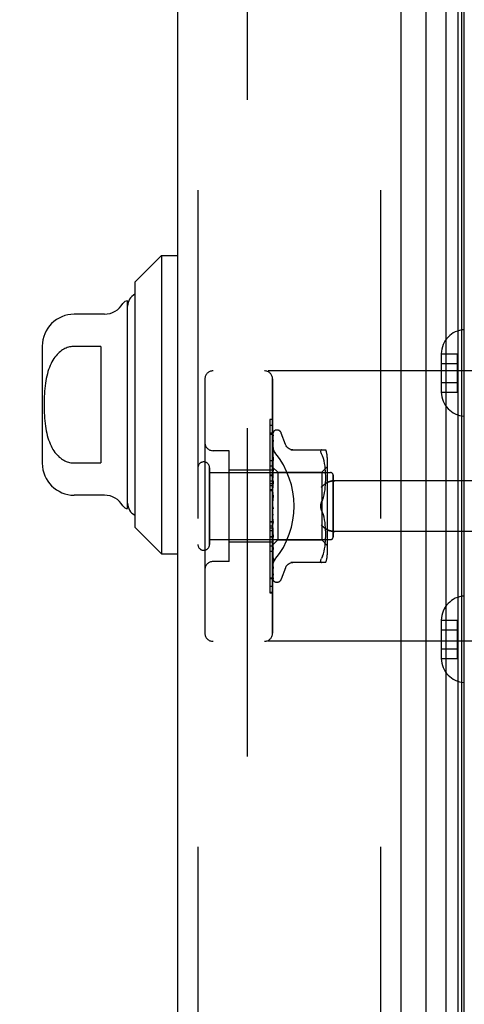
# Model space of a CAD drawing. Header units: inches. Extents: x 0 to 221, y 0 to 143.
# Tile 238 of 256: x 111.25 to 112.9, y 36.48 to 40.12. Entities that reach past the tile are written whole.
import ezdxf

# ---------------------------------------------------------------- set-up
doc = ezdxf.new("R2010")
doc.units = ezdxf.units.IN
doc.header["$LTSCALE"] = 12.142857
doc.header["$MEASUREMENT"] = 0
doc.linetypes.add('HIDDEN', pattern=[0.2, 0.1, -0.1])
doc.layers.get('0').update_dxf_attribs({"linetype": 'CONTINUOUS'})
for name, color, linetype in [('DEFAULT_2', 8, 'HIDDEN'), ('DIMENSIONS', 7, 'CONTINUOUS'), ('LEFTHAND_DOOR_ASSEMBLY', 7, 'CONTINUOUS'), ('RIGHTHAND_DOOR_ASSEMBLY', 7, 'CONTINUOUS')]:
    doc.layers.add(name, color=color, linetype=linetype)
doc.styles.get("Standard").update_dxf_attribs({"font": 'arial.ttf'})
doc.dimstyles.new('DIMSTYLE_1', dxfattribs={"dimtxt": 0.974026, "dimasz": 1.298701, "dimexe": 0.09, "dimexo": 0.07, "dimgap": 0.0375, "dimtad": 0, "dimtih": 1, "dimtoh": 1, "dimzin": 4, "dimdsep": 46, "dimtxsty": 'Standard', "dimblk": '_FILLED', "dimblk1": '_FILLED', "dimblk2": '_FILLED', "dimcen": 0.09, "dimadec": 3, "dimazin": 1, "dimtfac": 1, "dimtdec": 3, "dimtofl": 0, "dimtmove": 0, "dimatfit": 3, "dimldrblk": '_FILLED', "dimfxl": 0, "dimtolj": 1, "dimtzin": 4, "dimarcsym": 0})

# ---------------------------------------------------------------- blocks, each defined once
blk = doc.blocks.new('_FILLED')
at = {"color": 0, "linetype": 'ByBlock'}
blk.add_solid([(0, 0), (-1, 0.2), (-1, -0.2)], dxfattribs=at)
blk = doc.blocks.new('*D12')
at = {"layer": 'DIMENSIONS', "color": 2, "linetype": 'Continuous'}
for p, q in [((112.1014, 105.4456), (107.6322, 105.4456)), ((108.801, 105.4456), (108.801, 70.4196)), ((108.801, 33.4456), (108.801, 68.4716)), ((112.1124, 33.4456), (107.6322, 33.4456))]:
    blk.add_line(p, q, dxfattribs=at)
at = {"layer": 'DIMENSIONS', "color": 2, "linetype": 'Continuous', "xscale": 1.2987012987, "yscale": 1.2987012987, "zscale": 1.2987012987}
for p, rotation in [((108.801, 105.4456), 90), ((108.801, 33.4456), 270)]:
    blk.add_blockref('_FILLED', p, dxfattribs=dict(at, rotation=rotation))
at = {"layer": 'DIMENSIONS', "color": 2, "linetype": 'Continuous', "insert": (108.801, 69.9326), "char_height": 0.97403, "width": 3.40366, "attachment_point": 2, "line_spacing_factor": 0.9}
blk.add_mtext('72.00', dxfattribs=at)

msp = doc.modelspace()

# ---------------------------------------------------------------- linework, layer by layer
at = {"layer": 'DEFAULT_2', "color": 8, "linetype": 'HIDDEN'}
msp.add_line((112.094, 104.18), (112.094, 34.7111), dxfattribs=at)
at = {"layer": 'LEFTHAND_DOOR_ASSEMBLY', "color": 8, "linetype": 'HIDDEN'}
for p, q in [((111.9115, 105.0606), (111.9115, 33.8306)), ((112.5865, 105.0606), (112.5865, 33.8306)), ((113.3855, 38.8206), (111.9675, 38.8206)), ((111.9375, 38.7906), (111.9375, 37.8506)), ((112.1875, 37.8506), (112.1875, 38.7906)), ((112.1875, 38.6184), (112.1775, 38.6184)), ((112.1775, 38.6184), (112.1775, 38.2077)), ((112.1875, 38.5899), (112.1775, 38.5899)), ((112.0275, 38.5256), (111.9675, 38.5256)), ((112.0275, 38.1156), (112.0275, 38.5256)), ((111.9545, 38.1786), (111.9545, 38.4626)), ((112.1875, 38.4536), (112.0275, 38.4536)), ((112.1875, 38.4686), (112.1775, 38.4686)), ((111.9545, 38.4446), (112.4015, 38.4446)), ((112.1875, 38.4125), (112.1775, 38.4125)), ((112.4115, 38.2066), (112.4115, 38.4346)), ((113.3855, 38.4143), (112.4179, 38.4143)), ((112.1875, 38.4025), (112.1775, 38.4025)), ((112.1875, 38.3953), (112.1775, 38.3953)), ((112.1875, 38.3802), (112.1775, 38.3802)), ((112.1775, 38.2639), (112.1875, 38.2639)), ((111.9545, 38.1966), (112.4015, 38.1966)), ((112.1775, 38.2077), (112.1875, 38.2077)), ((112.1875, 38.2073), (112.1775, 38.2073)), ((112.1775, 38.2073), (112.1775, 38)), ((112.1875, 38.2056), (112.1775, 38.2056)), ((113.3855, 38.2268), (112.4179, 38.2268)), ((112.1875, 38.1876), (112.0275, 38.1876)), ((112.1875, 38.1522), (112.1775, 38.1522)), ((112.0275, 38.1156), (111.9675, 38.1156)), ((112.1775, 38.0553), (112.1875, 38.0553)), ((112.1875, 38.0008), (112.1775, 38.0008)), ((112.1775, 38), (112.1875, 38)), ((113.3855, 37.8206), (111.9675, 37.8206))]:
    msp.add_line(p, q, dxfattribs=at)
for points in [[(112.1963, 38.5186), (112.1958, 38.5192), (112.1954, 38.5198), (112.1949, 38.5204), (112.1944, 38.521), (112.194, 38.5216), (112.1936, 38.5223), (112.1932, 38.523), (112.1927, 38.5237), (112.1923, 38.5244), (112.192, 38.5251), (112.1916, 38.5258), (112.1912, 38.5266), (112.1909, 38.5273), (112.1905, 38.5281), (112.1902, 38.5288), (112.1899, 38.5296), (112.1896, 38.5304), (112.1893, 38.5311), (112.1891, 38.5319), (112.1889, 38.5327), (112.1886, 38.5335), (112.1884, 38.5343), (112.1883, 38.535), (112.1881, 38.5358), (112.188, 38.5366), (112.1878, 38.5374), (112.1877, 38.5382), (112.1877, 38.5389), (112.1876, 38.5397), (112.1875, 38.5405), (112.1875, 38.5412), (112.1875, 38.542)], [(112.4179, 38.4143), (112.4166, 38.4143), (112.4154, 38.4143), (112.4141, 38.4142), (112.4128, 38.4142), (112.4116, 38.4141), (112.4104, 38.414), (112.4091, 38.4138), (112.4079, 38.4137), (112.4068, 38.4135), (112.4056, 38.4133), (112.4045, 38.4131), (112.4034, 38.4129), (112.4023, 38.4126), (112.4012, 38.4124), (112.4002, 38.4121), (112.3992, 38.4118), (112.3982, 38.4115), (112.3973, 38.4112), (112.3963, 38.4109), (112.3954, 38.4106), (112.3946, 38.4102), (112.3937, 38.4099), (112.3929, 38.4096), (112.3921, 38.4092), (112.3914, 38.4088), (112.3906, 38.4085), (112.3899, 38.4081), (112.3892, 38.4077), (112.3886, 38.4073), (112.3879, 38.4069)], [(112.3667, 38.3893), (112.3672, 38.3899), (112.3677, 38.3905), (112.3683, 38.391), (112.3688, 38.3916), (112.3694, 38.3922), (112.3699, 38.3927), (112.3705, 38.3933), (112.3711, 38.3939), (112.3717, 38.3944), (112.3723, 38.395), (112.3729, 38.3956), (112.3736, 38.3961), (112.3742, 38.3967), (112.3748, 38.3972), (112.3755, 38.3978), (112.3761, 38.3983), (112.3767, 38.3989), (112.3774, 38.3994), (112.3781, 38.3999), (112.3787, 38.4005), (112.3794, 38.401), (112.38, 38.4015), (112.3807, 38.402), (112.3814, 38.4025), (112.382, 38.403), (112.3827, 38.4035), (112.3834, 38.4039), (112.384, 38.4044), (112.3847, 38.4048), (112.3853, 38.4053), (112.386, 38.4057), (112.3866, 38.4061), (112.3873, 38.4065), (112.3879, 38.4069)], [(112.3879, 38.2342), (112.3873, 38.2346), (112.3866, 38.2351), (112.386, 38.2355), (112.3853, 38.2359), (112.3847, 38.2363), (112.384, 38.2368), (112.3834, 38.2373), (112.3827, 38.2377), (112.382, 38.2382), (112.3814, 38.2387), (112.3807, 38.2392), (112.38, 38.2397), (112.3794, 38.2402), (112.3787, 38.2407), (112.3781, 38.2412), (112.3774, 38.2418), (112.3767, 38.2423), (112.3761, 38.2428), (112.3755, 38.2434), (112.3748, 38.2439), (112.3742, 38.2445), (112.3736, 38.2451), (112.3729, 38.2456), (112.3723, 38.2462), (112.3717, 38.2467), (112.3711, 38.2473), (112.3705, 38.2479), (112.3699, 38.2484), (112.3694, 38.249), (112.3688, 38.2496), (112.3683, 38.2501), (112.3677, 38.2507), (112.3672, 38.2513), (112.3667, 38.2518)], [(112.3879, 38.2342), (112.3886, 38.2339), (112.3892, 38.2335), (112.3899, 38.2331), (112.3906, 38.2327), (112.3914, 38.2323), (112.3921, 38.232), (112.3929, 38.2316), (112.3937, 38.2313), (112.3946, 38.2309), (112.3954, 38.2306), (112.3963, 38.2303), (112.3973, 38.23), (112.3982, 38.2297), (112.3992, 38.2294), (112.4002, 38.2291), (112.4012, 38.2288), (112.4023, 38.2286), (112.4034, 38.2283), (112.4045, 38.2281), (112.4056, 38.2279), (112.4068, 38.2277), (112.4079, 38.2275), (112.4091, 38.2274), (112.4104, 38.2272), (112.4116, 38.2271), (112.4128, 38.227), (112.4141, 38.2269), (112.4154, 38.2269), (112.4166, 38.2269), (112.4179, 38.2268)], [(112.1875, 38.0992), (112.1875, 38.1), (112.1875, 38.1007), (112.1876, 38.1015), (112.1877, 38.1022), (112.1877, 38.103), (112.1878, 38.1038), (112.188, 38.1046), (112.1881, 38.1053), (112.1883, 38.1061), (112.1884, 38.1069), (112.1886, 38.1077), (112.1889, 38.1085), (112.1891, 38.1093), (112.1893, 38.11), (112.1896, 38.1108), (112.1899, 38.1116), (112.1902, 38.1124), (112.1905, 38.1131), (112.1909, 38.1139), (112.1912, 38.1146), (112.1916, 38.1154), (112.192, 38.1161), (112.1923, 38.1168), (112.1927, 38.1175), (112.1932, 38.1182), (112.1936, 38.1189), (112.194, 38.1195), (112.1944, 38.1202), (112.1949, 38.1208), (112.1954, 38.1214), (112.1958, 38.122), (112.1963, 38.1226)]]:
    msp.add_lwpolyline(points, dxfattribs=at)
for centre, radius, start, end in [((111.9675, 38.7906), 0.03, 90, 180), ((112.1575, 38.7906), 0.03, 0, 90), ((111.9675, 38.5556), 0.03, 180, 270), ((111.933, 38.4626), 0.0215, 360, 180), ((112.4015, 38.4346), 0.01, 360, 90), ((112.4015, 38.2066), 0.01, 270, 0), ((111.933, 38.1786), 0.0215, 180, 0), ((111.9675, 38.0856), 0.03, 90, 180), ((111.9675, 37.8506), 0.03, 180, 270), ((112.1575, 37.8506), 0.03, 270, 360)]:
    msp.add_arc(centre, radius, start, end, dxfattribs=at)
msp.add_ellipse((111.9545, 38.3206), major_axis=(0.3125, 0), ratio=1, start_param=-0.686108, end_param=0.686108, dxfattribs=at)
at = {"layer": 'RIGHTHAND_DOOR_ASSEMBLY', "color": 7, "linetype": 'Continuous'}
for p, q in [((112.8288, 33.7802), (112.8288, 105.111)), ((112.7536, 105.0826), (112.7536, 33.8086)), ((112.8722, 105.102), (112.8722, 33.7892)), ((112.8859, 105.0953), (112.8859, 33.7959)), ((112.8946, 105.0929), (112.8946, 33.7983)), ((111.679, 39.1483), (111.7774, 39.2468)), ((111.7774, 39.2468), (111.8365, 39.2468)), ((111.7774, 39.2468), (111.7774, 38.1444)), ((111.679, 39.1483), (111.679, 38.2428)), ((111.6515, 38.3117), (111.6515, 39.0794)), ((111.5662, 39.0302), (111.4546, 39.0302)), ((111.3365, 38.9121), (111.3365, 38.4791)), ((111.553, 38.9112), (111.4546, 38.9112)), ((111.553, 38.9112), (111.553, 38.48)), ((111.4546, 38.48), (111.553, 38.48)), ((111.5662, 38.3609), (111.4546, 38.3609)), ((111.679, 38.2428), (111.7774, 38.1444)), ((111.7774, 38.1444), (111.8365, 38.1444))]:
    msp.add_line(p, q, dxfattribs=at)
at = {"layer": 'RIGHTHAND_DOOR_ASSEMBLY', "color": 3, "linetype": 'Continuous'}
for p, q in [((111.8365, 105.0606), (111.8365, 33.8306)), ((112.6615, 105.0606), (112.6615, 33.8306))]:
    msp.add_line(p, q, dxfattribs=at)
at = {"layer": 'RIGHTHAND_DOOR_ASSEMBLY', "color": 8, "linetype": 'HIDDEN'}
for p, q in [((111.9115, 105.0606), (111.9115, 33.8306)), ((112.5865, 105.0606), (112.5865, 33.8306)), ((112.811, 38.8841), (112.871, 38.8841)), ((112.811, 38.8841), (112.811, 38.8831)), ((112.811, 38.8831), (112.811, 38.7431)), ((112.871, 38.742), (112.871, 38.8841)), ((112.811, 38.8481), (112.871, 38.8481)), ((113.3855, 38.8206), (111.9675, 38.8206)), ((111.9375, 38.7906), (111.9375, 37.8506)), ((112.1875, 38.7906), (112.1875, 37.8506)), ((112.811, 38.7781), (112.871, 38.7781)), ((112.811, 38.7431), (112.811, 38.742)), ((112.811, 38.742), (112.871, 38.742)), ((112.1875, 38.6412), (112.1775, 38.6412)), ((112.1775, 38.6412), (112.1775, 38.4339)), ((112.1875, 38.6404), (112.1775, 38.6404)), ((112.1883, 38.4634), (112.1901, 38.5922)), ((112.1883, 38.4634), (112.1901, 38.5916)), ((112.1909, 38.5945), (112.1904, 38.5938)), ((112.204, 38.6018), (112.2032, 38.6018)), ((112.1875, 38.5859), (112.1775, 38.5859)), ((112.1883, 38.4583), (112.1901, 38.583)), ((112.1883, 38.4582), (112.1901, 38.5812)), ((112.1883, 38.4482), (112.1901, 38.5643)), ((112.1883, 38.448), (112.1901, 38.5614)), ((112.1901, 38.5821), (112.1895, 38.5809)), ((112.1901, 38.5643), (112.1902, 38.5647)), ((112.1901, 38.5614), (112.1902, 38.5619)), ((112.2351, 38.5486), (112.2197, 38.5909)), ((112.0275, 38.5256), (111.9675, 38.5256)), ((112.0275, 38.1156), (112.0275, 38.5256)), ((112.1881, 38.5202), (112.1875, 38.5145)), ((112.1889, 38.5272), (112.1881, 38.5202)), ((112.1883, 38.4335), (112.1901, 38.5367)), ((112.1883, 38.4331), (112.1901, 38.5328)), ((112.1901, 38.5367), (112.1901, 38.5368)), ((112.1901, 38.5368), (112.1901, 38.5368)), ((112.1901, 38.5329), (112.1901, 38.5329)), ((112.2548, 38.5289), (112.384, 38.5289)), ((112.3686, 38.5289), (112.3673, 38.5287)), ((112.1775, 38.489), (112.1875, 38.489)), ((112.1894, 38.4941), (112.1881, 38.4819)), ((112.1883, 38.4147), (112.1901, 38.5014)), ((112.1883, 38.4143), (112.1901, 38.4966)), ((112.1901, 38.5012), (112.1894, 38.4941)), ((112.1901, 38.5014), (112.1901, 38.5013)), ((112.3722, 38.5059), (112.3686, 38.5143)), ((112.3753, 38.497), (112.3722, 38.5059)), ((112.3778, 38.4877), (112.3752, 38.4971)), ((112.3798, 38.4781), (112.3778, 38.4877)), ((112.3895, 38.5002), (112.3895, 38.141)), ((111.9545, 38.4626), (111.9545, 38.1786)), ((112.1875, 38.4536), (112.0275, 38.4536)), ((112.1881, 38.4819), (112.1875, 38.4756)), ((112.1875, 38.4648), (112.2065, 38.4458)), ((112.1875, 38.4613), (112.1883, 38.4583)), ((112.1875, 38.4561), (112.1883, 38.4582)), ((112.1875, 38.4527), (112.1883, 38.4483)), ((112.1875, 38.4444), (112.1883, 38.448)), ((112.1889, 38.4467), (112.1875, 38.4311)), ((112.1883, 38.4634), (112.1883, 38.4635)), ((112.1883, 38.4634), (112.1883, 38.4634)), ((112.1883, 38.3924), (112.1901, 38.4595)), ((112.1883, 38.4582), (112.1883, 38.4583)), ((112.1883, 38.4583), (112.1883, 38.4582)), ((112.1883, 38.392), (112.1901, 38.454)), ((112.1883, 38.448), (112.1883, 38.4483)), ((112.1883, 38.4482), (112.1883, 38.448)), ((112.1901, 38.4592), (112.1889, 38.4467)), ((112.1901, 38.4595), (112.1901, 38.4592)), ((112.2065, 38.4458), (112.3695, 38.4458)), ((112.2065, 38.4458), (112.2065, 38.1953)), ((112.3695, 38.4458), (112.3895, 38.4658)), ((112.3695, 38.4458), (112.3695, 38.3206)), ((112.3813, 38.4686), (112.3798, 38.4782)), ((112.3824, 38.4592), (112.3813, 38.4686)), ((112.3832, 38.4503), (112.3824, 38.4593)), ((112.3836, 38.4416), (112.3831, 38.4504)), ((111.9545, 38.4446), (112.4015, 38.4446)), ((112.1875, 38.4356), (112.1775, 38.4356)), ((112.1775, 38.4339), (112.1875, 38.4339)), ((112.1875, 38.4335), (112.1775, 38.4335)), ((112.1775, 38.4335), (112.1775, 38.0228)), ((112.1875, 38.4394), (112.1883, 38.4335)), ((112.1875, 38.4281), (112.1883, 38.4332)), ((112.1875, 38.4218), (112.1883, 38.4148)), ((112.1875, 38.4079), (112.1883, 38.4144)), ((112.1901, 38.4122), (112.1875, 38.3827)), ((112.1883, 38.4331), (112.1883, 38.4335)), ((112.1883, 38.4335), (112.1883, 38.4332)), ((112.1883, 38.4143), (112.1883, 38.4148)), ((112.1883, 38.4147), (112.1883, 38.4144)), ((112.1883, 38.3675), (112.1901, 38.4125)), ((112.1901, 38.4125), (112.1901, 38.4122)), ((112.3839, 38.4332), (112.3836, 38.4417)), ((112.3836, 38.4079), (112.3839, 38.4167)), ((112.384, 38.4249), (112.3839, 38.4334)), ((112.3839, 38.4165), (112.384, 38.4251)), ((112.4115, 38.4346), (112.4115, 38.2066)), ((113.3855, 38.4143), (112.4179, 38.4143)), ((112.1875, 38.3773), (112.1775, 38.3773)), ((112.1875, 38.4005), (112.1883, 38.3926)), ((112.1875, 38.3846), (112.1883, 38.3921)), ((112.1875, 38.3763), (112.1883, 38.3678)), ((112.1883, 38.367), (112.1901, 38.4065)), ((112.1883, 38.3923), (112.1883, 38.3926)), ((112.1883, 38.3924), (112.1883, 38.3921)), ((112.1883, 38.392), (112.1883, 38.3923)), ((112.3797, 38.3712), (112.3813, 38.3808)), ((112.3812, 38.3806), (112.3824, 38.3901)), ((112.3823, 38.3899), (112.3831, 38.3992)), ((112.3831, 38.399), (112.3836, 38.4081)), ((112.1875, 38.359), (112.1883, 38.3673)), ((112.1901, 38.362), (112.1875, 38.332)), ((112.1875, 38.3501), (112.1883, 38.3413)), ((112.1882, 38.3401), (112.1888, 38.3448)), ((112.1883, 38.367), (112.1883, 38.3678)), ((112.1883, 38.3675), (112.1883, 38.3673)), ((112.3722, 38.3438), (112.3686, 38.3352)), ((112.3753, 38.3526), (112.3778, 38.3619)), ((112.3778, 38.3618), (112.3798, 38.3713)), ((112.1875, 38.3229), (112.1883, 38.314)), ((112.1875, 38.3171), (112.1877, 38.3167)), ((112.1875, 38.3046), (112.1883, 38.3135)), ((112.1883, 38.3153), (112.189, 38.3143)), ((112.3722, 38.2974), (112.3686, 38.306)), ((112.3695, 38.3206), (112.3695, 38.1953)), ((112.1875, 38.2955), (112.1883, 38.287)), ((112.1875, 38.2778), (112.1883, 38.2865)), ((112.1901, 38.2538), (112.1875, 38.2837)), ((112.1875, 38.2691), (112.1883, 38.2612)), ((112.1901, 38.2598), (112.1883, 38.2874)), ((112.1883, 38.2874), (112.1883, 38.2865)), ((112.1883, 38.2868), (112.1883, 38.287)), ((112.1901, 38.2536), (112.1883, 38.2868)), ((112.3753, 38.2885), (112.3722, 38.2974)), ((112.3778, 38.2792), (112.3753, 38.2886)), ((112.3798, 38.2698), (112.3778, 38.2793)), ((112.3813, 38.2604), (112.3797, 38.27)), ((112.1875, 38.2609), (112.1775, 38.2609)), ((112.1875, 38.2459), (112.1775, 38.2459)), ((112.1875, 38.2387), (112.1775, 38.2387)), ((112.1875, 38.2286), (112.1775, 38.2286)), ((112.1875, 38.2525), (112.1883, 38.2607)), ((112.1875, 38.2445), (112.1883, 38.2376)), ((112.1875, 38.2296), (112.1883, 38.2371)), ((112.1875, 38.2339), (112.1901, 38.205)), ((112.1901, 38.2104), (112.1883, 38.2614)), ((112.1883, 38.2614), (112.1883, 38.2607)), ((112.1883, 38.2609), (112.1883, 38.2612)), ((112.1901, 38.2047), (112.1883, 38.2609)), ((112.1901, 38.1652), (112.1883, 38.2377)), ((112.1883, 38.2377), (112.1883, 38.2371)), ((112.1883, 38.2372), (112.1883, 38.2376)), ((112.1901, 38.16), (112.1883, 38.2372)), ((112.1901, 38.2538), (112.1901, 38.2536)), ((112.3824, 38.2511), (112.3812, 38.2606)), ((112.3831, 38.242), (112.3823, 38.2512)), ((112.3836, 38.2331), (112.3831, 38.2422)), ((112.3839, 38.2245), (112.3836, 38.2333)), ((111.9545, 38.1966), (112.4015, 38.1966)), ((112.1875, 38.2227), (112.1883, 38.2169)), ((112.1875, 38.2101), (112.1883, 38.2166)), ((112.1875, 38.2044), (112.1883, 38.2)), ((112.1875, 38.1945), (112.1883, 38.1997)), ((112.1901, 38.1256), (112.1883, 38.217)), ((112.1883, 38.217), (112.1883, 38.2166)), ((112.1883, 38.2166), (112.1883, 38.2169)), ((112.1901, 38.1212), (112.1883, 38.2166)), ((112.1901, 38.093), (112.1883, 38.2001)), ((112.1883, 38.2001), (112.1883, 38.1997)), ((112.1883, 38.1998), (112.1883, 38.2)), ((112.1901, 38.0896), (112.1883, 38.1998)), ((112.1883, 38.1771), (112.2065, 38.1953)), ((112.1901, 38.2049), (112.1901, 38.2047)), ((112.2065, 38.1953), (112.3695, 38.1953)), ((112.3695, 38.1953), (112.3895, 38.1753)), ((112.3824, 38.1819), (112.3832, 38.1909)), ((112.3831, 38.1908), (112.3836, 38.1996)), ((112.3836, 38.1994), (112.3839, 38.2079)), ((112.384, 38.2161), (112.3839, 38.2247)), ((112.3839, 38.2078), (112.384, 38.2163)), ((113.3855, 38.2268), (112.4179, 38.2268)), ((112.1875, 38.1876), (112.0275, 38.1876)), ((112.1875, 38.1726), (112.1775, 38.1726)), ((112.1875, 38.1903), (112.1883, 38.1875)), ((112.1875, 38.1835), (112.1883, 38.1873)), ((112.1875, 38.1764), (112.1883, 38.1771)), ((112.1883, 38.1873), (112.1883, 38.1875)), ((112.1901, 38.0687), (112.1883, 38.1875)), ((112.1883, 38.1875), (112.1883, 38.1873)), ((112.1901, 38.0664), (112.1883, 38.1873)), ((112.1901, 38.0524), (112.1883, 38.1798)), ((112.1883, 38.1798), (112.1883, 38.1796)), ((112.1883, 38.1797), (112.1883, 38.1797)), ((112.1901, 38.048), (112.1883, 38.1771)), ((112.1883, 38.1771), (112.1883, 38.1771)), ((112.1889, 38.1722), (112.1901, 38.1602)), ((112.1901, 38.1602), (112.1901, 38.16)), ((112.3778, 38.1535), (112.3798, 38.1631)), ((112.3798, 38.163), (112.3813, 38.1726)), ((112.3813, 38.1726), (112.3824, 38.182)), ((112.1875, 38.1453), (112.1881, 38.1393)), ((112.1881, 38.1393), (112.1889, 38.1317)), ((112.1901, 38.1212), (112.1901, 38.1212)), ((112.3722, 38.1353), (112.3686, 38.1268)), ((112.3722, 38.1353), (112.3753, 38.1442)), ((112.3752, 38.1441), (112.3778, 38.1535)), ((112.0275, 38.1156), (111.9675, 38.1156)), ((112.1902, 38.0894), (112.1901, 38.0896)), ((112.2351, 38.0926), (112.2197, 38.0503)), ((112.384, 38.1123), (112.2548, 38.1123)), ((112.3673, 38.1124), (112.3686, 38.1123)), ((112.1875, 38.0513), (112.1775, 38.0513)), ((112.1902, 38.0657), (112.1901, 38.0664)), ((112.1875, 38.0228), (112.1775, 38.0228)), ((112.1915, 38.0441), (112.1918, 38.0439)), ((112.204, 38.0393), (112.2032, 38.0393)), ((112.811, 37.8991), (112.871, 37.8991)), ((112.811, 37.8991), (112.811, 37.8981)), ((112.811, 37.8981), (112.811, 37.7581)), ((112.811, 37.8631), (112.871, 37.8631)), ((112.871, 37.757), (112.871, 37.8991)), ((113.3855, 37.8206), (111.9675, 37.8206)), ((112.811, 37.7931), (112.871, 37.7931)), ((112.811, 37.7581), (112.811, 37.757)), ((112.811, 37.757), (112.871, 37.757))]:
    msp.add_line(p, q, dxfattribs=at)
at = {"layer": 'RIGHTHAND_DOOR_ASSEMBLY', "color": 7, "linetype": 'Continuous'}
msp.add_lwpolyline([(111.4546, 38.9112), (111.4503, 38.9111), (111.4459, 38.9107), (111.4416, 38.9101), (111.4373, 38.9092), (111.4329, 38.9081), (111.4286, 38.9067), (111.4244, 38.905), (111.4201, 38.9031), (111.4158, 38.9009), (111.4116, 38.8984), (111.4074, 38.8956), (111.4033, 38.8925), (111.3992, 38.8891), (111.3951, 38.8853), (111.3911, 38.8812), (111.3872, 38.8767), (111.3833, 38.8718), (111.3795, 38.8665), (111.3759, 38.8607), (111.3723, 38.8545), (111.3689, 38.8479), (111.3657, 38.841), (111.3628, 38.8337), (111.36, 38.826), (111.3575, 38.8182), (111.3552, 38.81), (111.3531, 38.8016), (111.3513, 38.7929), (111.3497, 38.784), (111.3483, 38.7749), (111.347, 38.7655), (111.346, 38.756), (111.3451, 38.7462), (111.3445, 38.7363), (111.3439, 38.7263), (111.3436, 38.7162), (111.3433, 38.706), (111.3433, 38.6958), (111.3433, 38.6855), (111.3435, 38.6753), (111.3439, 38.6652), (111.3444, 38.6552), (111.3451, 38.6453), (111.346, 38.6356), (111.347, 38.626), (111.3482, 38.6167), (111.3496, 38.6075), (111.3512, 38.5986), (111.3531, 38.59), (111.3551, 38.5815), (111.3574, 38.5734), (111.3599, 38.5654), (111.3627, 38.5577), (111.3657, 38.5504), (111.3689, 38.5434), (111.3723, 38.5367), (111.3758, 38.5305), (111.3795, 38.5247), (111.3833, 38.5194), (111.3872, 38.5145), (111.3911, 38.51), (111.3951, 38.5059), (111.3992, 38.5021), (111.4033, 38.4987), (111.4074, 38.4956), (111.4116, 38.4928), (111.4158, 38.4903), (111.4201, 38.4881), (111.4243, 38.4861), (111.4286, 38.4845), (111.4329, 38.4831), (111.4373, 38.482), (111.4416, 38.4811), (111.4459, 38.4805), (111.4503, 38.4801), (111.4546, 38.48)], dxfattribs=at)
at = {"layer": 'RIGHTHAND_DOOR_ASSEMBLY', "color": 8, "linetype": 'HIDDEN'}
for points in [[(112.1908, 38.5949), (112.1904, 38.5941), (112.1898, 38.5928), (112.1893, 38.5914), (112.1888, 38.5899), (112.1883, 38.5884), (112.1879, 38.5868), (112.1875, 38.5851)], [(112.1904, 38.5938), (112.1902, 38.5935), (112.1899, 38.5931), (112.1896, 38.5927), (112.1893, 38.5922), (112.189, 38.5917), (112.1887, 38.5911), (112.1884, 38.5905), (112.1881, 38.5899), (112.1878, 38.5893), (112.1876, 38.5886), (112.1875, 38.5884)], [(112.1883, 38.5928), (112.1883, 38.5926), (112.1879, 38.5918), (112.1875, 38.5908)], [(112.1901, 38.5922), (112.1902, 38.5928), (112.1903, 38.5935), (112.1904, 38.594), (112.1906, 38.5945), (112.1908, 38.595)], [(112.1901, 38.5916), (112.1902, 38.592), (112.1902, 38.5926), (112.1904, 38.5932), (112.1905, 38.5937), (112.1907, 38.5941), (112.1908, 38.5943), (112.1909, 38.5945), (112.191, 38.5945)], [(112.191, 38.5945), (112.191, 38.5945), (112.1909, 38.5945)], [(112.1903, 38.5841), (112.1899, 38.5827), (112.1895, 38.5807), (112.189, 38.5786), (112.1886, 38.5765), (112.1882, 38.5742), (112.1878, 38.572), (112.1875, 38.5702)], [(112.1895, 38.5809), (112.1892, 38.5804), (112.1889, 38.5799), (112.1886, 38.5794), (112.1883, 38.5788), (112.1881, 38.5781), (112.1878, 38.5775), (112.1876, 38.5768), (112.1875, 38.5767)], [(112.1902, 38.5647), (112.1899, 38.5628), (112.1894, 38.5599), (112.189, 38.5571), (112.1885, 38.5542), (112.1881, 38.5513), (112.1877, 38.5484), (112.1875, 38.5464)], [(112.189, 38.5592), (112.1886, 38.5585), (112.1883, 38.5578), (112.188, 38.557), (112.1877, 38.5562), (112.1875, 38.5558)], [(112.1902, 38.5619), (112.1902, 38.5619), (112.1902, 38.5618), (112.1901, 38.5616), (112.19, 38.5613), (112.1898, 38.5609), (112.1895, 38.5604), (112.189, 38.5592)], [(112.1901, 38.583), (112.1902, 38.5834), (112.1902, 38.5839), (112.1903, 38.5841)], [(112.1904, 38.5825), (112.1904, 38.5826), (112.1904, 38.5827), (112.1904, 38.5826), (112.1903, 38.5824), (112.1901, 38.5821)], [(112.1901, 38.5812), (112.1902, 38.5817), (112.1902, 38.5821), (112.1903, 38.5824), (112.1904, 38.5825)], [(112.1875, 38.542), (112.1875, 38.5412), (112.1875, 38.5405), (112.1876, 38.5397), (112.1877, 38.5389), (112.1877, 38.5382), (112.1878, 38.5374), (112.188, 38.5366), (112.1881, 38.5358), (112.1883, 38.535), (112.1884, 38.5343), (112.1886, 38.5335), (112.1889, 38.5327), (112.1891, 38.5319), (112.1893, 38.5311), (112.1896, 38.5304), (112.1899, 38.5296), (112.1902, 38.5288), (112.1905, 38.5281), (112.1909, 38.5273), (112.1912, 38.5266), (112.1916, 38.5258), (112.192, 38.5251), (112.1923, 38.5244), (112.1927, 38.5237), (112.1932, 38.523), (112.1936, 38.5223), (112.194, 38.5216), (112.1944, 38.521), (112.1949, 38.5204), (112.1954, 38.5198), (112.1958, 38.5192), (112.1963, 38.5186)], [(112.1901, 38.5329), (112.1901, 38.5329), (112.1901, 38.5328), (112.19, 38.5325), (112.1899, 38.5321), (112.1897, 38.5316), (112.1894, 38.531), (112.1891, 38.5303), (112.1888, 38.5296), (112.1885, 38.5288), (112.1881, 38.528), (112.1877, 38.5271), (112.1875, 38.5265)], [(112.1901, 38.5368), (112.1898, 38.5343), (112.1889, 38.5272)], [(112.2626, 38.5289), (112.259, 38.5292), (112.2553, 38.5299), (112.2517, 38.531), (112.2484, 38.5327), (112.2452, 38.5347), (112.2423, 38.5371), (112.2398, 38.5399), (112.2377, 38.5429), (112.236, 38.5462), (112.2352, 38.5481)], [(112.3686, 38.5143), (112.3673, 38.5171), (112.3664, 38.5195), (112.3657, 38.5216), (112.3653, 38.5235), (112.3651, 38.525), (112.3653, 38.5263), (112.3657, 38.5274), (112.3664, 38.5282), (112.3673, 38.5287)], [(112.1883, 38.4918), (112.188, 38.491), (112.1877, 38.4902), (112.1875, 38.4898)], [(112.1901, 38.4966), (112.1901, 38.4964), (112.1901, 38.4961), (112.19, 38.4957), (112.1898, 38.4952), (112.1896, 38.4946), (112.1893, 38.4939), (112.189, 38.4932), (112.1883, 38.4918)], [(112.1875, 38.4648), (112.1877, 38.4645), (112.1879, 38.4642), (112.1881, 38.4638), (112.1883, 38.4635)], [(112.1875, 38.4645), (112.1878, 38.4642), (112.188, 38.4639), (112.1881, 38.4637), (112.1882, 38.4635), (112.1883, 38.4634), (112.1883, 38.4634)], [(112.1875, 38.4638), (112.1878, 38.4636), (112.188, 38.4635), (112.1881, 38.4634), (112.1882, 38.4633), (112.1883, 38.4634), (112.1883, 38.4634)], [(112.1875, 38.463), (112.1877, 38.4632), (112.1879, 38.4633), (112.1881, 38.4634), (112.1883, 38.4634)], [(112.1875, 38.4599), (112.1878, 38.4595), (112.188, 38.4591), (112.1881, 38.4588), (112.1882, 38.4585), (112.1883, 38.4583), (112.1883, 38.4583)], [(112.1875, 38.458), (112.1878, 38.4579), (112.188, 38.4579), (112.1881, 38.4579), (112.1882, 38.458), (112.1883, 38.4582)], [(112.1875, 38.4503), (112.1878, 38.4498), (112.188, 38.4494), (112.1881, 38.4489), (112.1882, 38.4486), (112.1883, 38.4483), (112.1883, 38.4482)], [(112.1889, 38.4501), (112.1882, 38.4486), (112.1879, 38.4479), (112.1875, 38.4471)], [(112.1875, 38.4472), (112.1878, 38.4473), (112.188, 38.4474), (112.1881, 38.4475), (112.1882, 38.4477), (112.1883, 38.448)], [(112.1901, 38.454), (112.1901, 38.4539), (112.1901, 38.4534), (112.19, 38.4529), (112.1898, 38.4523), (112.1895, 38.4516), (112.1892, 38.4509), (112.1889, 38.4501)], [(112.1875, 38.436), (112.1878, 38.4355), (112.188, 38.4349), (112.1881, 38.4344), (112.1882, 38.434), (112.1883, 38.4336), (112.1883, 38.4335)], [(112.1875, 38.4319), (112.1878, 38.432), (112.188, 38.4322), (112.1881, 38.4325), (112.1882, 38.4328), (112.1883, 38.4331)], [(112.1875, 38.4176), (112.1878, 38.417), (112.188, 38.4164), (112.1881, 38.4158), (112.1882, 38.4153), (112.1883, 38.4148), (112.1883, 38.4147)], [(112.1875, 38.4125), (112.1878, 38.4128), (112.188, 38.4131), (112.1881, 38.4134), (112.1882, 38.4138), (112.1883, 38.4143)], [(112.3879, 38.4069), (112.3886, 38.4073), (112.3892, 38.4077), (112.3899, 38.4081), (112.3906, 38.4085), (112.3914, 38.4088), (112.3921, 38.4092), (112.3929, 38.4096), (112.3937, 38.4099), (112.3946, 38.4102), (112.3954, 38.4106), (112.3963, 38.4109), (112.3973, 38.4112), (112.3982, 38.4115), (112.3992, 38.4118), (112.4002, 38.4121), (112.4012, 38.4124), (112.4023, 38.4126), (112.4034, 38.4129), (112.4045, 38.4131), (112.4056, 38.4133), (112.4068, 38.4135), (112.4079, 38.4137), (112.4091, 38.4138), (112.4104, 38.414), (112.4116, 38.4141), (112.4128, 38.4142), (112.4141, 38.4142), (112.4154, 38.4143), (112.4166, 38.4143), (112.4179, 38.4143)], [(112.1901, 38.4065), (112.1901, 38.4059), (112.1899, 38.4052), (112.1897, 38.4045), (112.1895, 38.4038), (112.1892, 38.4032), (112.1889, 38.4025), (112.1885, 38.4019), (112.1882, 38.4013), (112.1879, 38.4007), (112.1876, 38.4001), (112.1875, 38.3999)], [(112.1875, 38.3956), (112.1878, 38.395), (112.188, 38.3944), (112.1881, 38.3938), (112.1882, 38.3932), (112.1883, 38.3926), (112.1883, 38.3924)], [(112.1875, 38.3898), (112.1878, 38.3901), (112.188, 38.3905), (112.1881, 38.3909), (112.1882, 38.3914), (112.1883, 38.3918), (112.1883, 38.392)], [(112.3879, 38.4069), (112.3873, 38.4065), (112.3866, 38.4061), (112.386, 38.4057), (112.3853, 38.4053), (112.3847, 38.4048), (112.384, 38.4044), (112.3834, 38.4039), (112.3827, 38.4035), (112.382, 38.403), (112.3814, 38.4025), (112.3807, 38.402), (112.38, 38.4015), (112.3794, 38.401), (112.3787, 38.4005), (112.3781, 38.3999), (112.3774, 38.3994), (112.3767, 38.3989), (112.3761, 38.3983), (112.3755, 38.3978), (112.3748, 38.3972), (112.3742, 38.3967), (112.3736, 38.3961), (112.3729, 38.3956), (112.3723, 38.395), (112.3717, 38.3944), (112.3711, 38.3939), (112.3705, 38.3933), (112.3699, 38.3927), (112.3694, 38.3922), (112.3688, 38.3916), (112.3683, 38.391), (112.3677, 38.3905), (112.3672, 38.3899), (112.3667, 38.3893)], [(112.1875, 38.3709), (112.1878, 38.3703), (112.188, 38.3697), (112.1881, 38.369), (112.1882, 38.3684), (112.1883, 38.3678), (112.1883, 38.3675)], [(112.1875, 38.3646), (112.1878, 38.3651), (112.188, 38.3655), (112.1881, 38.3661), (112.1882, 38.3666), (112.1883, 38.367)], [(112.1901, 38.3556), (112.19, 38.3551), (112.1899, 38.3545), (112.1897, 38.3538), (112.1894, 38.3533), (112.1892, 38.3527), (112.1889, 38.3523), (112.1886, 38.3519), (112.1884, 38.3515), (112.1881, 38.3511), (112.1879, 38.3507), (112.1876, 38.3503), (112.1875, 38.3502)], [(112.1875, 38.3444), (112.1878, 38.3438), (112.188, 38.3432), (112.1881, 38.3426), (112.1882, 38.342), (112.1883, 38.3414), (112.1883, 38.3407)], [(112.1875, 38.3378), (112.1878, 38.3383), (112.188, 38.3389), (112.1881, 38.3395), (112.1882, 38.3401)], [(112.1882, 38.3401), (112.1883, 38.3407), (112.1883, 38.3413)], [(112.1888, 38.3448), (112.1898, 38.3529), (112.1901, 38.3555)], [(112.3686, 38.3352), (112.3722, 38.3438), (112.3753, 38.3527)], [(112.1875, 38.3162), (112.1877, 38.316), (112.1878, 38.3158), (112.188, 38.3156), (112.1881, 38.3155), (112.1881, 38.3154), (112.1882, 38.3154)], [(112.1875, 38.3104), (112.1878, 38.311), (112.188, 38.3116), (112.1881, 38.3122), (112.1882, 38.3128), (112.1883, 38.3134), (112.1883, 38.314)], [(112.189, 38.3143), (112.1888, 38.3146), (112.1886, 38.315), (112.1884, 38.3154), (112.1881, 38.3158), (112.1879, 38.3163), (112.1877, 38.3167)], [(112.1877, 38.3167), (112.1878, 38.3165), (112.188, 38.3159), (112.1881, 38.3153), (112.1882, 38.3147), (112.1883, 38.3141), (112.1883, 38.3135)], [(112.1882, 38.3154), (112.1883, 38.3153), (112.1883, 38.3152), (112.1884, 38.3152), (112.1884, 38.3151), (112.1885, 38.315), (112.1885, 38.315), (112.1886, 38.3149), (112.1887, 38.3148)], [(112.1887, 38.3147), (112.1888, 38.3146), (112.1889, 38.3145), (112.189, 38.3144), (112.189, 38.3143)], [(112.189, 38.3143), (112.1893, 38.314), (112.1895, 38.3136), (112.1897, 38.3131), (112.1899, 38.3126), (112.19, 38.312), (112.1901, 38.3114), (112.1901, 38.3108), (112.1901, 38.3102)], [(112.3652, 38.3206), (112.3652, 38.323), (112.3655, 38.3254), (112.366, 38.3279), (112.3667, 38.3304), (112.3675, 38.3328), (112.3686, 38.3352)], [(112.3661, 38.3282), (112.3658, 38.3267), (112.3655, 38.3252), (112.3653, 38.3236), (112.3652, 38.3221), (112.3652, 38.3206)], [(112.3686, 38.306), (112.3675, 38.3084), (112.3667, 38.3108), (112.366, 38.3133), (112.3655, 38.3158), (112.3652, 38.3182), (112.3652, 38.3206)], [(112.3652, 38.3206), (112.3652, 38.3187), (112.3654, 38.3168), (112.3657, 38.3148), (112.3661, 38.3129)], [(112.3686, 38.3352), (112.368, 38.3339), (112.3675, 38.3326), (112.367, 38.3312), (112.3665, 38.3297)], [(112.3666, 38.3111), (112.3672, 38.3093), (112.3679, 38.3076), (112.3686, 38.306)], [(112.1875, 38.2898), (112.1878, 38.2893), (112.188, 38.2888), (112.1881, 38.2883), (112.1882, 38.2877), (112.1883, 38.2874)], [(112.1875, 38.2833), (112.1878, 38.284), (112.188, 38.2846), (112.1881, 38.2852), (112.1882, 38.2858), (112.1883, 38.2864), (112.1883, 38.2868)], [(112.1875, 38.2659), (112.1876, 38.2657), (112.1879, 38.2652), (112.1885, 38.2642)], [(112.1875, 38.2637), (112.1878, 38.2633), (112.188, 38.2629), (112.1881, 38.2624), (112.1882, 38.2619), (112.1883, 38.2614)], [(112.1885, 38.2642), (112.1888, 38.2636), (112.1891, 38.2631), (112.1894, 38.2625), (112.1897, 38.2619), (112.1899, 38.2612), (112.19, 38.2606), (112.1901, 38.2599), (112.1901, 38.2598)], [(112.1875, 38.2576), (112.1878, 38.2583), (112.188, 38.2589), (112.1881, 38.2595), (112.1882, 38.2601), (112.1883, 38.2607), (112.1883, 38.2609)], [(112.1875, 38.2397), (112.1878, 38.2393), (112.188, 38.239), (112.1881, 38.2386), (112.1882, 38.2381), (112.1883, 38.2377)], [(112.1875, 38.2342), (112.1878, 38.2348), (112.188, 38.2354), (112.1881, 38.236), (112.1882, 38.2366), (112.1883, 38.2371), (112.1883, 38.2372)], [(112.3667, 38.2518), (112.3672, 38.2513), (112.3677, 38.2507), (112.3683, 38.2501), (112.3688, 38.2496), (112.3694, 38.249), (112.3699, 38.2484), (112.3705, 38.2479), (112.3711, 38.2473), (112.3717, 38.2467), (112.3723, 38.2462), (112.3729, 38.2456), (112.3736, 38.2451), (112.3742, 38.2445), (112.3748, 38.2439), (112.3755, 38.2434), (112.3761, 38.2428), (112.3767, 38.2423), (112.3774, 38.2418), (112.3781, 38.2412), (112.3787, 38.2407), (112.3794, 38.2402), (112.38, 38.2397), (112.3807, 38.2392), (112.3814, 38.2387), (112.382, 38.2382), (112.3827, 38.2377), (112.3834, 38.2373), (112.384, 38.2368), (112.3847, 38.2363), (112.3853, 38.2359), (112.386, 38.2355), (112.3866, 38.2351), (112.3873, 38.2346), (112.3879, 38.2342)], [(112.4179, 38.2268), (112.4166, 38.2269), (112.4154, 38.2269), (112.4141, 38.2269), (112.4128, 38.227), (112.4116, 38.2271), (112.4104, 38.2272), (112.4091, 38.2274), (112.4079, 38.2275), (112.4068, 38.2277), (112.4056, 38.2279), (112.4045, 38.2281), (112.4034, 38.2283), (112.4023, 38.2286), (112.4012, 38.2288), (112.4002, 38.2291), (112.3992, 38.2294), (112.3982, 38.2297), (112.3973, 38.23), (112.3963, 38.2303), (112.3954, 38.2306), (112.3946, 38.2309), (112.3937, 38.2313), (112.3929, 38.2316), (112.3921, 38.232), (112.3914, 38.2323), (112.3906, 38.2327), (112.3899, 38.2331), (112.3892, 38.2335), (112.3886, 38.2339), (112.3879, 38.2342)], [(112.1875, 38.2185), (112.1878, 38.2183), (112.188, 38.2181), (112.1881, 38.2178), (112.1882, 38.2174), (112.1883, 38.217)], [(112.1875, 38.2172), (112.1878, 38.2166), (112.1881, 38.2159)], [(112.1875, 38.2139), (112.1878, 38.2145), (112.188, 38.215), (112.1881, 38.2156), (112.1882, 38.2161), (112.1883, 38.2165), (112.1883, 38.2166)], [(112.1875, 38.2011), (112.1878, 38.201), (112.188, 38.2008), (112.1881, 38.2006), (112.1882, 38.2004), (112.1883, 38.2001)], [(112.1875, 38.1975), (112.1878, 38.198), (112.188, 38.1985), (112.1881, 38.1989), (112.1882, 38.1994), (112.1883, 38.1997), (112.1883, 38.1998)], [(112.1881, 38.2159), (112.1888, 38.2146), (112.1891, 38.2139), (112.1894, 38.2131), (112.1897, 38.2124), (112.1899, 38.2117), (112.1901, 38.2111), (112.1901, 38.2105), (112.1901, 38.2104)], [(112.1875, 38.1879), (112.1878, 38.188), (112.188, 38.188), (112.1881, 38.1879), (112.1882, 38.1877), (112.1883, 38.1875)], [(112.1875, 38.1855), (112.1878, 38.1859), (112.188, 38.1863), (112.1881, 38.1867), (112.1882, 38.187), (112.1883, 38.1873), (112.1883, 38.1873)], [(112.1875, 38.1872), (112.1877, 38.1848), (112.1889, 38.1722)], [(112.1875, 38.181), (112.1877, 38.1806), (112.1879, 38.1803), (112.1881, 38.18), (112.1883, 38.1797)], [(112.1875, 38.1796), (112.1878, 38.1798), (112.188, 38.1799), (112.1881, 38.1799), (112.1882, 38.1799), (112.1883, 38.1798)], [(112.1875, 38.1784), (112.1878, 38.1787), (112.188, 38.179), (112.1881, 38.1793), (112.1882, 38.1795), (112.1883, 38.1797), (112.1883, 38.1797)], [(112.1875, 38.1775), (112.1877, 38.178), (112.1879, 38.1785), (112.1881, 38.1791), (112.1883, 38.1796)], [(112.1875, 38.1766), (112.1877, 38.1767), (112.1879, 38.1768), (112.1881, 38.1769), (112.1883, 38.1771)], [(112.1875, 38.1721), (112.1876, 38.1719), (112.1879, 38.1711), (112.1883, 38.1703)], [(112.1883, 38.1703), (112.189, 38.1687), (112.1894, 38.1679), (112.1896, 38.1672), (112.1899, 38.1665), (112.19, 38.1659), (112.1901, 38.1655), (112.1901, 38.1652)], [(112.1875, 38.1322), (112.1877, 38.1317), (112.188, 38.1309), (112.1884, 38.1301), (112.1891, 38.1286)], [(112.1963, 38.1226), (112.1958, 38.122), (112.1954, 38.1214), (112.1949, 38.1208), (112.1944, 38.1202), (112.194, 38.1195), (112.1936, 38.1189), (112.1932, 38.1182), (112.1927, 38.1175), (112.1923, 38.1168), (112.192, 38.1161), (112.1916, 38.1154), (112.1912, 38.1146), (112.1909, 38.1139), (112.1905, 38.1131), (112.1902, 38.1124), (112.1899, 38.1116), (112.1896, 38.1108), (112.1893, 38.11), (112.1891, 38.1093), (112.1889, 38.1085), (112.1886, 38.1077), (112.1884, 38.1069), (112.1883, 38.1061), (112.1881, 38.1053), (112.188, 38.1046), (112.1878, 38.1038), (112.1877, 38.103), (112.1877, 38.1022), (112.1876, 38.1015), (112.1875, 38.1007), (112.1875, 38.1), (112.1875, 38.0992)], [(112.1889, 38.1317), (112.1894, 38.1279), (112.1901, 38.1213)], [(112.1891, 38.1286), (112.1894, 38.1279), (112.1896, 38.1273), (112.1898, 38.1267), (112.19, 38.1262), (112.1901, 38.1259), (112.1901, 38.1256), (112.1901, 38.1256)], [(112.3673, 38.1124), (112.3664, 38.113), (112.3657, 38.1138), (112.3653, 38.1149), (112.3651, 38.1162), (112.3653, 38.1177), (112.3657, 38.1195), (112.3664, 38.1216), (112.3673, 38.1241), (112.3686, 38.1268)], [(112.1875, 38.1098), (112.1877, 38.1077), (112.1881, 38.1045), (112.1885, 38.1013), (112.189, 38.098), (112.1894, 38.0948), (112.1902, 38.0894)], [(112.1875, 38.0991), (112.1876, 38.0988), (112.1879, 38.0979), (112.1883, 38.0971), (112.1886, 38.0963), (112.1893, 38.0949)], [(112.1875, 38.0818), (112.1878, 38.08), (112.1882, 38.0773), (112.1886, 38.0748), (112.189, 38.0722), (112.1894, 38.0698), (112.1899, 38.0673), (112.1902, 38.0657)], [(112.1893, 38.0949), (112.1896, 38.0943), (112.1898, 38.0938), (112.19, 38.0934), (112.19, 38.0932)], [(112.19, 38.0932), (112.1901, 38.093), (112.1901, 38.0929), (112.1902, 38.0928), (112.1902, 38.0929), (112.1901, 38.093)], [(112.2352, 38.0931), (112.236, 38.095), (112.2377, 38.0982), (112.2398, 38.1013), (112.2423, 38.104), (112.2452, 38.1065), (112.2484, 38.1085), (112.2517, 38.1101), (112.2553, 38.1113), (112.259, 38.112), (112.2626, 38.1123)], [(112.1875, 38.0739), (112.1877, 38.0732), (112.188, 38.0725), (112.1883, 38.0718), (112.1886, 38.0711), (112.1889, 38.0705), (112.1892, 38.0699), (112.1898, 38.0689)], [(112.1875, 38.0623), (112.1878, 38.0607), (112.1882, 38.0587), (112.1887, 38.0569), (112.1891, 38.0551), (112.1896, 38.0534), (112.1901, 38.0518), (112.1904, 38.0506)], [(112.1875, 38.0575), (112.1877, 38.0568), (112.188, 38.0561), (112.1883, 38.0554), (112.1887, 38.0548), (112.189, 38.0542), (112.1893, 38.0536), (112.1896, 38.0531), (112.1899, 38.0526), (112.1904, 38.0519)], [(112.1875, 38.052), (112.188, 38.0505), (112.1884, 38.0492), (112.189, 38.048), (112.1895, 38.0468), (112.1903, 38.0457), (112.1911, 38.0445), (112.1919, 38.0437)], [(112.1875, 38.0506), (112.1876, 38.0502), (112.1878, 38.0498), (112.188, 38.0494), (112.1882, 38.049), (112.1883, 38.0486), (112.1885, 38.0482), (112.1887, 38.0478), (112.1889, 38.0475), (112.1892, 38.0472), (112.1894, 38.0468), (112.1896, 38.0465), (112.1898, 38.0462), (112.19, 38.046), (112.1902, 38.0457), (112.1904, 38.0454), (112.1906, 38.0452), (112.1908, 38.045), (112.191, 38.0448), (112.1911, 38.0446), (112.1913, 38.0444), (112.1914, 38.0443), (112.1915, 38.0441)], [(112.1898, 38.0689), (112.19, 38.0685), (112.1901, 38.0681), (112.1902, 38.0679), (112.1903, 38.0679)], [(112.1903, 38.0679), (112.1903, 38.0678), (112.1903, 38.0679), (112.1902, 38.0681), (112.1902, 38.0684), (112.1901, 38.0687)], [(112.1906, 38.0515), (112.1906, 38.0515), (112.1906, 38.0515), (112.1905, 38.0516), (112.1904, 38.0518), (112.1903, 38.0522), (112.1902, 38.0527), (112.1902, 38.0532), (112.1901, 38.0535)], [(112.1904, 38.0507), (112.1904, 38.0507), (112.1903, 38.0512), (112.1902, 38.0518), (112.1901, 38.0524)], [(112.1918, 38.0439), (112.1918, 38.0439), (112.1918, 38.0439), (112.1917, 38.0439), (112.1916, 38.0441), (112.1915, 38.0442), (112.1914, 38.0444), (112.1912, 38.0446), (112.1911, 38.0449), (112.1909, 38.0451), (112.1908, 38.0454), (112.1907, 38.0456), (112.1905, 38.0459), (112.1904, 38.0462), (112.1903, 38.0465), (112.1903, 38.0469), (112.1902, 38.0472), (112.1902, 38.0475), (112.1901, 38.0479), (112.1901, 38.048)], [(112.1904, 38.0519), (112.1905, 38.0516), (112.1906, 38.0515)]]:
    msp.add_lwpolyline(points, dxfattribs=at)
at = {"layer": 'RIGHTHAND_DOOR_ASSEMBLY', "color": 7, "linetype": 'Continuous'}
for centre, radius, start, end in [((111.7007, 39.0598), 0.0492, 116.1149, 180), ((111.5662, 39.109), 0.0787, 270, 330), ((111.6514, 39.0598), 0.0197, 89.8854, 150), ((111.4546, 38.9121), 0.1181, 90, 180), ((111.4546, 38.4791), 0.1181, 180, 270), ((111.5662, 38.2822), 0.0787, 30, 90), ((111.6514, 38.3314), 0.0197, 210, 270.1146), ((111.7007, 38.3314), 0.0492, 180, 243.8851)]:
    msp.add_arc(centre, radius, start, end, dxfattribs=at)
at = {"layer": 'RIGHTHAND_DOOR_ASSEMBLY', "color": 8, "linetype": 'HIDDEN'}
for centre, radius, start, end in [((112.901, 38.8831), 0.09, 93.2246, 179.328), ((111.9675, 38.7906), 0.03, 90, 180), ((112.1575, 38.7906), 0.03, 0, 90), ((112.901, 38.7431), 0.09, 180.672, 266.7754), ((112.2032, 38.5852), 0.0167, 90, 152.8512), ((112.204, 38.5852), 0.0167, 20, 90), ((111.9675, 38.5556), 0.03, 180, 270), ((112.3119, 38.5002), 0.0776, 0, 22.0761), ((111.933, 38.4626), 0.0215, 0, 180), ((112.4015, 38.4346), 0.01, 0, 90), ((112.4015, 38.2066), 0.01, 270, 360), ((111.933, 38.1786), 0.0215, 180, 360), ((112.3119, 38.141), 0.0776, 337.9239, 360), ((111.9675, 38.0856), 0.03, 90, 180), ((112.204, 38.056), 0.0167, 270, 340), ((112.2032, 38.056), 0.0167, 227.7647, 270), ((112.901, 37.8981), 0.09, 93.2246, 179.328), ((111.9675, 37.8506), 0.03, 180, 270), ((112.1575, 37.8506), 0.03, 270, 360), ((112.901, 37.7581), 0.09, 180.672, 266.7754)]:
    msp.add_arc(centre, radius, start, end, dxfattribs=at)
msp.add_ellipse((111.9545, 38.3206), major_axis=(0, 0.3125), ratio=1, start_param=-2.256904, end_param=-0.884689, dxfattribs=at)

# ---------------------------------------------------------------- dimensions: what is measured, and where the dimension line sits
at = {"layer": 'DIMENSIONS', "color": 2, "linetype": 'Continuous'}
dim = msp.add_linear_dim(base=(108.801, 105.4456), p1=(112.1824, 33.4456), p2=(112.1714, 105.4456), angle=90, dimstyle='DIMSTYLE_1', dxfattribs=at)
dim.commit()
dim.dimension.update_dxf_attribs({"geometry": '*D12', "text_midpoint": (108.8007, 69.4402), "dimtype": 160})

doc.saveas('drawing.dxf')
